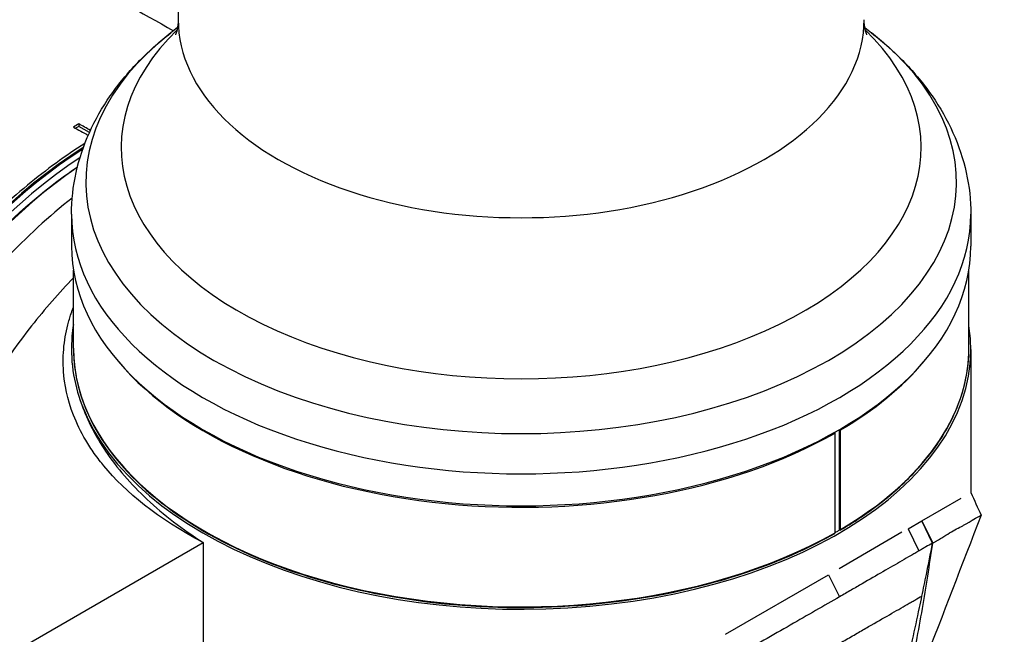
# Model space of a CAD drawing. Header units: millimetres. Extents: x 0 to 4378, y 0 to 2376.
# Tile 187 of 211: x 2727 to 2856, y 1523 to 1603. Entities that reach past the tile are written whole.
import ezdxf

# ---------------------------------------------------------------- set-up
doc = ezdxf.new("R2010")
doc.units = ezdxf.units.MM
doc.header["$LTSCALE"] = 0.2
doc.layers.add('01_Object Line', color=4, linetype='Continuous')

# ---------------------------------------------------------------- blocks, each defined once
blk = doc.blocks.new('A$C78150662')
for p, q in [((162.98, 822.26), (162.98, 664.68)), ((162.89, 663.64), (161.99, 662.94)), ((253.07, 663.64), (253.97, 662.94)), ((149.93, 650.69), (149.51, 650.44)), ((149.93, 651.01), (149.93, 650.69)), ((151.33, 649.87), (149.93, 650.69)), ((148.98, 639.17), (148.98, 634.97)), ((266.98, 639.17), (266.98, 634.97)), ((149.23, 621.58), (149.23, 631.84)), ((266.73, 621.58), (266.73, 631.84)), ((266.98, 621.41), (266.98, 602.65)), ((249.17, 597.39), (249.17, 610.45)), ((249.73, 597.72), (249.73, 610.9)), ((249.87, 597.8), (249.87, 610.86)), ((266.98, 602.65), (266.98, 602.65)), ((260.55, 598.94), (265.72, 601.92)), ((268.33, 599.69), (268.33, 599.69)), ((258.74, 597.89), (260.54, 598.93)), ((260.55, 598.94), (260.54, 598.93)), ((261.97, 596.01), (260.54, 598.93)), ((260.55, 598.94), (261.98, 596)), ((257.95, 597.44), (249.7, 592.67)), ((258.74, 597.89), (260.16, 594.99)), ((264.79, 597.7), (264.79, 597.7)), ((265.22, 597.93), (265.22, 597.93)), ((123.34, 571.32), (166.26, 596.1)), ((166.26, 596.1), (166.26, 544.5)), ((263.25, 596.78), (263.25, 596.78)), ((234.78, 584.06), (248.3, 591.86)), ((248.3, 591.86), (249.77, 588.99)), ((247.77, 587.84), (247.77, 587.84)), ((243.43, 585.35), (243.43, 585.35))]:
    blk.add_line(p, q)
for centre, major_axis, ratio, start_param, end_param in [((207.98, 664.68), (-45, 0), 0.57735, 0, 3.141593), ((207.98, 643.37), (-57.13, 0), 0.57735, 5.647992, 10.059971), ((207.98, 647.88), (-52.49, 0), 0.57735, 5.748052, 9.959911), ((152.4, 600.68), (-29.61, -51.29), 0.57735, 3.971665, 6.433176), ((152.4, 600.68), (-29.5, -51.1), 0.57735, 3.973823, 6.264668), ((153.11, 600.27), (-29.51, -51.12), 0.57735, 3.999194, 6.41681), ((153.6, 599.98), (-29.25, -50.66), 0.57735, 4.020526, 6.283185), ((207.98, 639.17), (-59, 0), 0.57735, 0, 3.141593), ((207.98, 634.97), (-59, 0), 0.57735, 0, 3.141593), ((207.98, 621.41), (59, 0), 0.57735, 3.355979, 6.375275), ((207.98, 621.58), (-58.75, 0), 0.57735, 0, 2.347684), ((207.98, 621.58), (58.75, 0), 0.57735, 5.506298, 6.283185), ((207.98, 634.64), (-58.75, 0), 0.57735, 0.453448, 2.347684), ((207.98, 634.64), (-58.75, 0), 0.57735, 2.364705, 2.688144), ((249.03, 610.54), (0.1, -0.173), 0.577349, 0.785416, 1.404146), ((249.73, 610.94), (-0.1, 0.173), 0.577351, 3.927009, 4.528418), ((131.82, 612.56), (-20.61, -35.7), 0.57735, 1.680416, 1.680438), ((132.18, 612.35), (20.86, 36.13), 0.57735, 4.815781, 4.815816), ((132.18, 612.35), (21.25, 36.81), 0.57735, 4.811007, 4.811051), ((131.61, 612.68), (-21.85, -37.85), 0.57735, 1.666439, 1.666482), ((132.18, 612.35), (21.85, 37.85), 0.57735, 4.804268, 4.804322), ((132.18, 612.35), (22.76, 39.42), 0.57735, 4.795385, 4.795452), ((130.06, 613.58), (26.35, 45.64), 0.57735, 4.778114, 4.778185), ((153.81, 599.86), (-3.33, -5.76), 0.57735, 2.108498, 2.109189), ((155.93, 598.64), (-3.33, -5.76), 0.57735, 2.056547, 2.057092), ((132.18, 612.35), (27.5, 47.63), 0.57735, 4.767594, 4.767642)]:
    blk.add_ellipse(centre, major_axis=major_axis, ratio=ratio, start_param=start_param, end_param=end_param)
for points in [[(149.63, 670.41), (153.88, 668.01), (158.13, 665.61), (162.37, 663.23)], [(149.93, 651.01), (149.69, 650.88), (149.46, 650.74), (149.22, 650.6)], [(149.22, 650.6), (149.87, 650.24), (150.52, 649.87), (151.17, 649.51)], [(151.46, 650.15), (150.95, 650.44), (150.44, 650.73), (149.93, 651.01)], [(266.98, 602.65), (267.43, 601.66), (267.88, 600.68), (268.33, 599.69)], [(249.38, 597.51), (249.31, 597.47), (249.24, 597.43), (249.17, 597.39)], [(249.73, 597.72), (249.61, 597.65), (249.5, 597.58), (249.38, 597.51)], [(264.61, 597.59), (264.61, 597.59), (264.61, 597.59), (264.61, 597.59)], [(264.83, 597.72), (264.83, 597.72), (264.83, 597.72), (264.83, 597.72)]]:
    blk.add_open_spline(points, degree=3)
for points, knots in [([(162.98, 664.68), (162.98, 664.21), (162.92, 663.75), (162.77, 663.05), (162.67, 662.8), (162.63, 662.71), (162.62, 662.7), (162.62, 662.7)], [5.4977871, 5.4977871, 5.4977871, 5.4977871, 5.6248258, 5.6248258, 5.7518645, 5.7518645, 5.7830539, 5.7830539, 5.7830539, 5.7830539]), ([(253.34, 662.7), (253.34, 662.7), (253.33, 662.71), (253.29, 662.8), (253.19, 663.05), (253.04, 663.75), (252.98, 664.21), (252.98, 664.68)], [2.0709278, 2.0709278, 2.0709278, 2.0709278, 2.1021172, 2.1021172, 2.2291558, 2.2291558, 2.3561945, 2.3561945, 2.3561945, 2.3561945]), ([(148.98, 639.17), (148.98, 641), (149.18, 642.83), (149.98, 646.42), (150.57, 648.17), (152.08, 651.53), (153, 653.15), (155.13, 656.22), (156.34, 657.67), (158.99, 660.43), (160.44, 661.72), (161.99, 662.94)], [5.4977871, 5.4977871, 5.4977871, 5.4977871, 5.6248258, 5.6248258, 5.7518645, 5.7518645, 5.8789031, 5.8789031, 6.0059418, 6.0059418, 6.1329804, 6.1329804, 6.1329804, 6.1329804]), ([(253.97, 662.94), (255.52, 661.72), (256.97, 660.43), (259.62, 657.67), (260.83, 656.22), (262.96, 653.15), (263.88, 651.53), (265.4, 648.17), (265.98, 646.42), (266.78, 642.83), (266.98, 641), (266.98, 639.17)], [1.7210012, 1.7210012, 1.7210012, 1.7210012, 1.8480399, 1.8480399, 1.9750785, 1.9750785, 2.1021172, 2.1021172, 2.2291558, 2.2291558, 2.3561945, 2.3561945, 2.3561945, 2.3561945]), ([(150.72, 648.42), (148.2, 646.85), (145.69, 645.03), (137.84, 638.51), (132.75, 633), (123.75, 620.59), (119.91, 613.81), (114.26, 600.52), (112.3, 594.11), (111.22, 587.93)], [-8.012615, -8.012615, -8.012615, -8.012615, -6.929628, -6.929628, -4.582872, -4.582872, -2.258636, -2.258636, -0.169659, -0.169659, -0.169659, -0.169659]), ([(124.35, 549.32), (121.23, 551.12), (118.62, 553.79), (114.64, 560.59), (113.28, 564.73), (111.98, 574.06), (112.03, 579.26), (113.55, 590.19), (115.01, 595.91), (119.19, 607.3), (121.9, 612.97), (128.31, 623.67), (132.01, 628.7), (140, 637.63), (144.31, 641.53), (149.05, 644.91), (149.41, 645.16), (149.76, 645.4)], [3.926991, 3.926991, 3.926991, 3.926991, 4.244821, 4.244821, 4.56421, 4.56421, 4.88471, 4.88471, 5.205265, 5.205265, 5.525723, 5.525723, 5.846145, 5.846145, 6.166617, 6.166617, 6.192654, 6.192654, 6.192654, 6.192654]), ([(149.07, 641.29), (146.04, 638.91), (143.06, 636.18), (135.26, 627.88), (130.72, 621.7), (123.14, 608.49), (120.1, 601.46), (116, 587.59), (114.93, 580.77), (114.93, 574.55)], [0.1069012, 0.1069012, 0.1069012, 0.1069012, 0.25, 0.25, 0.5, 0.5, 0.75, 0.75, 1, 1, 1, 1]), ([(149.23, 630.84), (147.33, 628.85), (145.5, 626.73), (140.49, 620.4), (137.53, 615.97), (131.15, 604.59), (128.18, 597.51), (124.31, 583.82), (123.34, 577.31), (123.34, 571.32)], [2.036893, 2.036893, 2.036893, 2.036893, 2.908891, 2.908891, 4.513019, 4.513019, 6.835544, 6.835544, 9.042866, 9.042866, 9.042866, 9.042866]), ([(166.26, 596.1), (160.29, 599.21), (156.06, 602.72), (152.88, 606.57), (152.38, 607.21), (151.56, 608.37), (151.19, 608.94), (150.18, 610.64), (149.65, 611.74), (148.41, 614.92), (148.05, 616.86), (147.92, 618.69), (147.92, 618.8), (147.91, 619.01), (147.9, 619.08), (147.89, 619.54), (147.88, 619.84), (147.9, 620.73), (147.93, 621.3), (148.11, 622.98), (148.32, 624.03), (148.66, 625.26), (148.73, 625.5), (148.88, 625.98), (148.98, 626.29), (149.13, 626.71), (149.18, 626.84), (149.23, 626.96)], [0, 0, 0, 0, 0.25, 0.25, 0.28125, 0.28125, 0.3125, 0.3125, 0.375, 0.375, 0.5, 0.5, 0.5078125, 0.5078125, 0.515625, 0.515625, 0.53125, 0.53125, 0.5625, 0.5625, 0.625, 0.625, 0.640625, 0.640625, 0.65625, 0.65625, 0.6633391, 0.6633391, 0.6633391, 0.6633391]), ([(149.23, 624.68), (149.14, 624.16), (149.08, 623.67), (148.78, 620.16), (149.22, 617.12), (150.33, 614.17)], [-1.810262, -1.810262, -1.810262, -1.810262, -1.568203, -1.568203, -0.000004, -0.000004, -0.000004, -0.000004]), ([(149.23, 621.58), (149.23, 617.96), (150.24, 614.34), (154.15, 607.47), (157.07, 604.21), (164.54, 598.39), (169.09, 595.83), (179.35, 591.66), (185.06, 590.06), (197.06, 587.97), (203.36, 587.49), (215.88, 587.69), (222.12, 588.37), (233.9, 590.84), (239.45, 592.63), (246.03, 595.63), (247.62, 596.44), (249.13, 597.3)], [5.497787, 5.497787, 5.497787, 5.497787, 5.815627, 5.815627, 6.135019, 6.135019, 6.455516, 6.455516, 6.776069, 6.776069, 7.096524, 7.096524, 7.416945, 7.416945, 7.737415, 7.737415, 7.845462, 7.845462, 7.845462, 7.845462]), ([(249.83, 597.71), (251.97, 598.96), (253.93, 600.31), (257.48, 603.17), (259.06, 604.68), (261.81, 607.83), (262.97, 609.46), (264.84, 612.82), (265.54, 614.55), (266.49, 618.04), (266.73, 619.81), (266.73, 621.58)], [1.5793155, 1.5793155, 1.5793155, 1.5793155, 1.7346913, 1.7346913, 1.8900671, 1.8900671, 2.0454429, 2.0454429, 2.2008187, 2.2008187, 2.3561945, 2.3561945, 2.3561945, 2.3561945]), ([(150.33, 614.16), (151.08, 612.09), (152.13, 610.04), (153.45, 608.07), (154.92, 605.89), (156.75, 603.77), (158.91, 601.75), (161.06, 599.73), (163.55, 597.82), (166.26, 596.1)], [0.8184662, 0.8184662, 0.8184662, 0.8184662, 0.8749688, 0.8749688, 0.8749688, 0.9375, 0.9375, 0.9375, 1, 1, 1, 1]), ([(268.33, 599.69), (265.81, 593.2), (263.34, 586.66), (260.74, 580.04), (260.68, 579.88), (260.62, 579.73)], [0, 0, 0, 0, 2.091027, 2.091027, 2.140952, 2.140952, 2.140952, 2.140952]), ([(261.98, 596), (262.09, 596.06), (262.19, 596.13), (262.29, 596.2), (262.34, 596.23), (262.39, 596.26), (262.44, 596.29), (262.49, 596.32), (262.54, 596.35), (262.58, 596.38), (262.78, 596.49), (262.97, 596.61), (263.16, 596.72), (263.52, 596.94), (263.87, 597.16), (264.19, 597.35), (264.52, 597.55), (264.83, 597.72), (265.12, 597.88), (265.41, 598.03), (265.68, 598.18), (265.93, 598.31), (266.06, 598.38), (266.18, 598.44), (266.29, 598.5), (266.35, 598.53), (266.4, 598.57), (266.46, 598.6), (266.51, 598.63), (266.56, 598.66), (266.61, 598.69), (266.81, 598.81), (267, 598.92), (267.16, 599.01), (267.49, 599.21), (267.75, 599.36), (267.94, 599.47), (268.21, 599.62), (268.33, 599.69), (268.33, 599.69)], [0, 0, 0, 0, 0.015625, 0.015625, 0.015625, 0.0234375, 0.0234375, 0.0234375, 0.03125, 0.03125, 0.03125, 0.0625, 0.0625, 0.0625, 0.125, 0.125, 0.125, 0.1875, 0.1875, 0.1875, 0.25, 0.25, 0.25, 0.28125, 0.28125, 0.28125, 0.296875, 0.296875, 0.296875, 0.3125, 0.3125, 0.3125, 0.375, 0.375, 0.375, 0.5, 0.5, 0.5, 0.677422, 0.677422, 0.677422, 0.677422]), ([(249.13, 597.3), (249.13, 597.3), (249.13, 597.3), (249.14, 597.31), (249.15, 597.32), (249.16, 597.35), (249.17, 597.37), (249.17, 597.39)], [-0.01489404, -0.01489404, -0.01489404, -0.01489404, -0.01480959, -0.01480959, -0.00740473, -0.00740473, 0, 0, 0, 0]), ([(249.87, 597.8), (249.87, 597.78), (249.87, 597.76), (249.86, 597.73), (249.85, 597.71), (249.82, 597.7), (249.8, 597.7), (249.77, 597.7), (249.75, 597.71), (249.73, 597.72)], [0, 0, 0, 0, 0.00740473, 0.00740473, 0.01480959, 0.01480959, 0.02221462, 0.02221462, 0.02940735, 0.02940735, 0.02940735, 0.02940735]), ([(258.97, 578.78), (258.99, 578.87), (259.01, 578.96), (259.03, 579.05), (259.05, 579.13), (259.07, 579.22), (259.09, 579.31), (259.13, 579.49), (259.17, 579.66), (259.2, 579.84), (259.28, 580.2), (259.35, 580.56), (259.42, 580.92), (259.56, 581.64), (259.71, 582.36), (259.84, 583.08), (260.12, 584.52), (260.38, 585.98), (260.63, 587.44), (261.12, 590.27), (261.56, 593.13), (261.98, 596)], [0, 0, 0, 0, 0.015912, 0.015912, 0.015912, 0.031824, 0.031824, 0.031824, 0.0636481, 0.0636481, 0.0636481, 0.1272961, 0.1272961, 0.1272961, 0.2545922, 0.2545922, 0.2545922, 0.5091845, 0.5091845, 0.5091845, 1, 1, 1, 1]), ([(261.97, 596.01), (261.68, 595.85), (261.38, 595.69), (261.08, 595.52), (260.93, 595.43), (260.78, 595.35), (260.63, 595.26), (260.55, 595.21), (260.47, 595.17), (260.4, 595.12), (260.36, 595.1), (260.32, 595.08), (260.28, 595.06), (260.24, 595.03), (260.2, 595.01), (260.16, 594.99)], [-1, -1, -1, -1, -0.5, -0.5, -0.5, -0.25, -0.25, -0.25, -0.125, -0.125, -0.125, -0.0625, -0.0625, -0.0625, 0, 0, 0, 0]), ([(260.57, 589.08), (260.77, 590.02), (260.96, 590.96), (261.15, 591.9), (261.43, 593.27), (261.7, 594.64), (261.97, 596.01)], [0.5904254, 0.5904254, 0.5904254, 0.5904254, 0.7579392, 0.7579392, 0.7579392, 1, 1, 1, 1]), ([(261.98, 596), (261.98, 596), (261.98, 596), (261.97, 596.01), (261.97, 596.01), (261.97, 596.01)], [0.0000000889, 0.0000000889, 0.0000000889, 0.0000000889, 0.0002019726, 0.0002019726, 0.0002833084, 0.0002833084, 0.0002833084, 0.0002833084]), ([(260.16, 594.99), (259.99, 594.89), (259.81, 594.79), (259.63, 594.68), (259.45, 594.58), (259.27, 594.47), (259.08, 594.36), (258.71, 594.15), (258.33, 593.93), (257.94, 593.7), (257.15, 593.25), (256.32, 592.77), (255.45, 592.27), (254.58, 591.77), (253.67, 591.24), (252.73, 590.7), (252.25, 590.42), (251.77, 590.14), (251.28, 589.86), (250.78, 589.58), (250.28, 589.29), (249.77, 588.99)], [-1, -1, -1, -1, -0.9375, -0.9375, -0.9375, -0.875, -0.875, -0.875, -0.75, -0.75, -0.75, -0.5, -0.5, -0.5, -0.25, -0.25, -0.25, -0.125, -0.125, -0.125, 0, 0, 0, 0]), ([(235.35, 574.51), (235.52, 574.61), (235.68, 574.7), (236.02, 574.9), (236.19, 574.99), (236.69, 575.29), (237.02, 575.48), (238.02, 576.06), (238.68, 576.44), (240, 577.21), (240.66, 577.59), (241.96, 578.34), (242.6, 578.72), (243.87, 579.45), (244.49, 579.81), (245.42, 580.35), (245.73, 580.53), (246.34, 580.89), (246.65, 581.06), (247.25, 581.41), (247.55, 581.59), (248.14, 581.93), (248.44, 582.1), (249.31, 582.61), (249.88, 582.94), (250.71, 583.42), (250.98, 583.57), (251.52, 583.88), (251.79, 584.04), (252.57, 584.49), (253.07, 584.78), (254.54, 585.63), (255.46, 586.15), (257.15, 587.12), (257.93, 587.57), (258.73, 588.03), (258.82, 588.08), (258.95, 588.16), (258.99, 588.18), (259.08, 588.23), (259.12, 588.25), (259.33, 588.37), (259.49, 588.47), (259.97, 588.74), (260.28, 588.92), (260.57, 589.08)], [0, 0, 0, 0, 0.015625, 0.015625, 0.03125, 0.03125, 0.0625, 0.0625, 0.125, 0.125, 0.1875, 0.1875, 0.25, 0.25, 0.3125, 0.3125, 0.34375, 0.34375, 0.375, 0.375, 0.40625, 0.40625, 0.4375, 0.4375, 0.5, 0.5, 0.53125, 0.53125, 0.5624999, 0.5624999, 0.6249999, 0.6249999, 0.7499999, 0.7499999, 0.8749999, 0.8749999, 0.8906249, 0.8906249, 0.8984374, 0.8984374, 0.9062499, 0.9062499, 0.9374999, 0.9374999, 0.9999999, 0.9999999, 0.9999999, 0.9999999]), ([(249.77, 588.99), (247.72, 587.82), (245.55, 586.56), (243.29, 585.26), (242.16, 584.61), (241, 583.95), (239.84, 583.28), (239.25, 582.94), (238.67, 582.6), (238.08, 582.26), (237.78, 582.09), (237.49, 581.92), (237.19, 581.75), (237.04, 581.67), (236.89, 581.58), (236.74, 581.49), (236.67, 581.45), (236.6, 581.41), (236.52, 581.36), (236.45, 581.32), (236.38, 581.27), (236.31, 581.21)], [-1, -1, -1, -1, -0.5, -0.5, -0.5, -0.25, -0.25, -0.25, -0.125, -0.125, -0.125, -0.0625, -0.0625, -0.0625, -0.03125, -0.03125, -0.03125, -0.015625, -0.015625, -0.015625, -0.0000001, -0.0000001, -0.0000001, -0.0000001]), ([(258.36, 579.32), (258.38, 579.41), (258.4, 579.49), (258.43, 579.58), (258.45, 579.69), (258.48, 579.8), (258.51, 579.91), (258.55, 580.09), (258.6, 580.27), (258.64, 580.45), (258.71, 580.74), (258.78, 581.02), (258.85, 581.31), (259.01, 581.99), (259.17, 582.67), (259.33, 583.35), (259.64, 584.74), (259.95, 586.14), (260.25, 587.56), (260.36, 588.06), (260.47, 588.57), (260.57, 589.08)], [0, 0, 0, 0, 0.0162371, 0.0162371, 0.0162371, 0.0361879, 0.0361879, 0.0361879, 0.0694334, 0.0694334, 0.0694334, 0.1219026, 0.1219026, 0.1219026, 0.2459449, 0.2459449, 0.2459449, 0.4994162, 0.4994162, 0.4994162, 0.5904254, 0.5904254, 0.5904254, 0.5904254])]:
    blk.add_open_spline(points, degree=3, knots=knots)

msp = doc.modelspace()

# ---------------------------------------------------------------- block references
at = {"layer": '01_Object Line'}
msp.add_blockref('A$C78150662', (2584.943, 938.722), dxfattribs=at)

doc.saveas('drawing.dxf')
